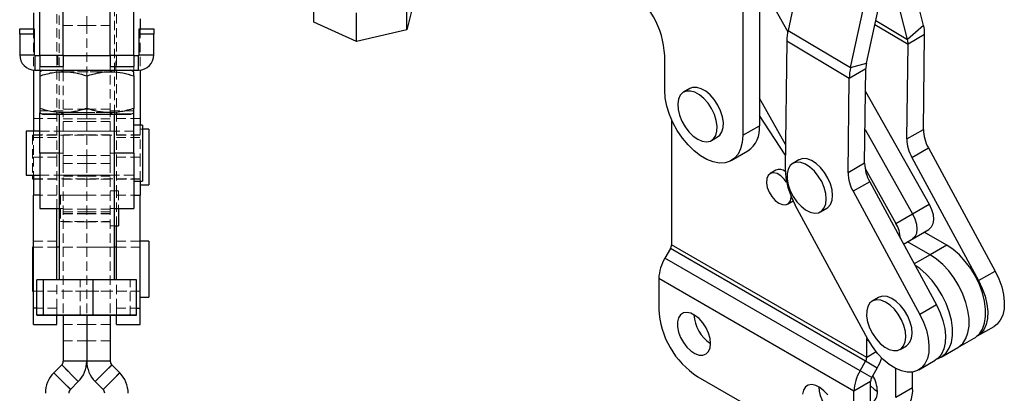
# Model space of a CAD drawing. Header units: millimetres. Extents: x 30 to 362, y 8 to 290.
# Tile 10 of 17: x 221 to 355, y 145 to 196. Entities that reach past the tile are written whole.
import ezdxf

# ---------------------------------------------------------------- set-up
doc = ezdxf.new("R2010")
doc.units = ezdxf.units.MM
doc.linetypes.add('HIDDEN', pattern=[1.905, 1.27, -0.635])

msp = doc.modelspace()

# ---------------------------------------------------------------- linework, layer by layer
at = {"color": 7, "linetype": 'HIDDEN', "lineweight": 18}
for p, q in [((226.381716, 215.287368), (226.381716, 182.812169)), ((233.881716, 182.812169), (233.881716, 215.287368)), ((230.131716, 194.877688), (230.131716, 206.321598)), ((226.081716, 198.321044), (226.081716, 176.969678)), ((234.181716, 198.321044), (234.181716, 176.969678)), ((223.006716, 194.436878), (221.019216, 194.436878)), ((222.894216, 194.437456), (222.894216, 188.820387)), ((230.131716, 194.877688), (226.944216, 194.877688)), ((230.131716, 188.026586), (230.131716, 194.877688)), ((233.319216, 194.877688), (230.131716, 194.877688)), ((239.244216, 194.436878), (237.256716, 194.436878)), ((237.369216, 194.437456), (237.369216, 188.820387)), ((221.019216, 193.686846), (223.006716, 193.686846)), ((237.256716, 193.686846), (239.244216, 193.686846)), ((223.006716, 190.874347), (221.019216, 190.874347)), ((223.006716, 190.874347), (223.006716, 190.87499)), ((223.081716, 190.799347), (223.081716, 190.79999)), ((223.081716, 188.811847), (223.081716, 190.799347)), ((223.081716, 190.799347), (237.181716, 190.799347)), ((226.944216, 190.800086), (223.756716, 190.800086)), ((223.756716, 190.79999), (226.944216, 190.79999)), ((226.944216, 190.797242), (223.756716, 190.797242)), ((226.194216, 190.799669), (226.194216, 188.812168)), ((236.506717, 190.800086), (233.319216, 190.800086)), ((233.319216, 190.79999), (236.506717, 190.79999)), ((236.506717, 190.797242), (233.319216, 190.797242)), ((234.069216, 188.812168), (234.069216, 190.799669)), ((237.181716, 190.799347), (237.181716, 190.79999)), ((237.181716, 190.799347), (237.181716, 188.811847)), ((237.256716, 190.874347), (237.256716, 190.87499)), ((239.244216, 190.874347), (237.256716, 190.874347)), ((223.756716, 188.811847), (223.756716, 189.30015)), ((224.13116, 188.811847), (236.132272, 188.811847)), ((226.62677, 188.812168), (226.944216, 188.58989)), ((226.944216, 188.58989), (226.944216, 189.30015)), ((233.319216, 188.58989), (233.319216, 189.30015)), ((233.319216, 188.58989), (233.636662, 188.812168)), ((236.506717, 188.811847), (236.506717, 189.30015)), ((226.944216, 188.58989), (226.944216, 183.034446)), ((233.319216, 183.034446), (233.319216, 188.58989)), ((223.756716, 183.296921), (223.756716, 183.598224)), ((226.944216, 183.296921), (223.756716, 183.296921)), ((223.756716, 183.028675), (223.756716, 183.296921)), ((230.131716, 183.521599), (226.944216, 183.521599)), ((230.131716, 183.598382), (230.131716, 183.597752)), ((230.131716, 183.521599), (230.131716, 183.597752)), ((230.131716, 183.521599), (230.131716, 181.822199)), ((233.319216, 183.521599), (230.131716, 183.521599)), ((236.506717, 183.296921), (233.319216, 183.296921)), ((236.506717, 183.296921), (236.506717, 183.598224)), ((236.506717, 183.028675), (236.506717, 183.296921)), ((226.081716, 182.241995), (222.894216, 182.241995)), ((226.944216, 183.034446), (226.62677, 182.812169)), ((226.944216, 178.596123), (226.944216, 183.034446)), ((226.944216, 182.201222), (230.131716, 182.201222)), ((230.131716, 182.201222), (233.319216, 182.201222)), ((233.319216, 178.596123), (233.319216, 183.034446)), ((233.636662, 182.812169), (233.319216, 183.034446)), ((234.181716, 182.241995), (237.369216, 182.241995)), ((226.944216, 181.822199), (230.131716, 181.822199)), ((230.131716, 181.822199), (230.131716, 177.213307)), ((230.131716, 181.822199), (233.319216, 181.822199)), ((237.369216, 181.309099), (237.369216, 176.969678)), ((237.706716, 180.795885), (237.369216, 180.795885)), ((222.744216, 179.984948), (222.744216, 174.545037)), ((237.369216, 179.984948), (222.744216, 179.984948)), ((222.894216, 180.498162), (222.894216, 176.969678)), ((226.081716, 180.008385), (222.894216, 180.008385)), ((226.081716, 179.65994), (222.894216, 179.65994)), ((226.944216, 180.521599), (223.756716, 180.521599)), ((236.506717, 180.498162), (223.756716, 180.498162)), ((230.131716, 180.521599), (226.944216, 180.521599)), ((230.131716, 180.008385), (226.944216, 180.008385)), ((233.319216, 180.521599), (230.131716, 180.521599)), ((233.319216, 180.008385), (230.131716, 180.008385)), ((236.506717, 180.521599), (233.319216, 180.521599)), ((237.369216, 180.008385), (234.181716, 180.008385)), ((234.181716, 179.65994), (237.369216, 179.65994)), ((226.944216, 178.596123), (226.944216, 177.213307)), ((233.319216, 178.596123), (233.319216, 177.213307)), ((226.081716, 176.969678), (222.894216, 176.969678)), ((222.894216, 176.969678), (222.894216, 174.545037)), ((226.944216, 177.521278), (223.756716, 177.521278)), ((226.081716, 176.969678), (226.081716, 171.805567)), ((226.944216, 177.521921), (226.381716, 177.521921)), ((226.944216, 177.213307), (230.131716, 177.213307)), ((226.944216, 177.213307), (226.944216, 176.138157)), ((230.131716, 177.213307), (230.131716, 176.138157)), ((230.131716, 177.213307), (233.319216, 177.213307)), ((233.881716, 177.521921), (233.319216, 177.521921)), ((236.506717, 177.521278), (233.319216, 177.521278)), ((233.319216, 177.213307), (233.319216, 176.138157)), ((234.181716, 176.969678), (237.369216, 176.969678)), ((234.181716, 176.969678), (234.181716, 171.805567)), ((237.369216, 176.969678), (237.369216, 173.734099)), ((226.944216, 176.138157), (230.131716, 176.138157)), ((226.944216, 176.138157), (226.944216, 155.511929)), ((230.131716, 176.138157), (230.131716, 155.511872)), ((230.131716, 176.138157), (233.319216, 176.138157)), ((233.319216, 176.138157), (233.319216, 155.511929)), ((222.894216, 174.031823), (237.369216, 174.031823)), ((222.894216, 174.008385), (226.081716, 174.008385)), ((223.756716, 174.545037), (236.506717, 174.545037)), ((223.756716, 174.521599), (226.944216, 174.521599)), ((226.944216, 174.5216), (230.131716, 174.5216)), ((230.131716, 174.401677), (226.944216, 174.401677)), ((226.944216, 174.008385), (230.131716, 174.008385)), ((230.131716, 174.5216), (233.319216, 174.5216)), ((233.319216, 174.401677), (230.131716, 174.401677)), ((230.131716, 174.008385), (233.319216, 174.008385)), ((233.319216, 174.521599), (236.506717, 174.521599)), ((234.181716, 174.008385), (237.369216, 174.008385)), ((226.081716, 171.805567), (223.756716, 171.805567)), ((226.081716, 170.021599), (226.081716, 171.805567)), ((226.569216, 171.807537), (226.569216, 168.235662)), ((233.319216, 171.807537), (226.569216, 171.807537)), ((230.131716, 171.8216), (226.944216, 171.8216)), ((233.319216, 171.8216), (230.131716, 171.8216)), ((234.444216, 172.40285), (233.319216, 172.40285)), ((234.181716, 167.64035), (234.181716, 171.805567)), ((234.181716, 171.805567), (236.506717, 171.805567)), ((234.444216, 172.40285), (234.444216, 170.021599)), ((226.381716, 170.021599), (226.944216, 170.021599)), ((226.944216, 169.931789), (230.131716, 169.931789)), ((230.131716, 169.931789), (233.319216, 169.931789)), ((233.319216, 170.021599), (233.881716, 170.021599)), ((230.131716, 169.551374), (226.944216, 169.551374)), ((230.131716, 169.316083), (226.944216, 169.316083)), ((226.944216, 169.315494), (230.131716, 169.315494)), ((226.944216, 169.2716), (230.131716, 169.2716)), ((233.319216, 169.551374), (230.131716, 169.551374)), ((233.319216, 169.316083), (230.131716, 169.316083)), ((230.131716, 169.315494), (233.319216, 169.315494)), ((230.131716, 169.2716), (233.319216, 169.2716)), ((226.569216, 168.235662), (233.319216, 168.235662)), ((226.944216, 168.2216), (230.131716, 168.2216)), ((230.131716, 168.2216), (233.319216, 168.2216)), ((233.319216, 167.64035), (233.881716, 167.64035)), ((226.081716, 165.574135), (222.894216, 165.574135)), ((226.081716, 164.7716), (222.894216, 164.7716)), ((226.081716, 164.748162), (222.894216, 164.748162)), ((233.881716, 164.748162), (226.381716, 164.748162)), ((230.131716, 164.7716), (226.944216, 164.7716)), ((233.319216, 164.7716), (230.131716, 164.7716)), ((234.181716, 165.574135), (237.369216, 165.574135)), ((237.369216, 164.7716), (234.181716, 164.7716)), ((237.369216, 164.748162), (234.181716, 164.748162)), ((223.360913, 160.312044), (229.247872, 160.311855)), ((226.081716, 156.486187), (226.081716, 160.312391)), ((226.381716, 160.312396), (226.381716, 160.312168)), ((229.247872, 160.311855), (236.018676, 160.311979)), ((229.247872, 155.511855), (229.247872, 160.311855)), ((233.881716, 160.312168), (233.881716, 160.312389)), ((234.181716, 156.486187), (234.181716, 160.31238)), ((236.018676, 160.311979), (236.90252, 160.312292)), ((236.018676, 155.511979), (236.018676, 160.311979)), ((222.894216, 158.795037), (237.369216, 158.795037)), ((222.894216, 158.771599), (226.081716, 158.771599)), ((226.944216, 158.7716), (230.131716, 158.7716)), ((230.131716, 158.7716), (233.319216, 158.7716)), ((234.181716, 158.771599), (237.369216, 158.771599)), ((226.081716, 156.486187), (223.360913, 156.486187)), ((226.081716, 155.511957), (226.081716, 156.486187)), ((234.181716, 155.511946), (234.181716, 156.486187)), ((234.181716, 156.486187), (236.90252, 156.486187)), ((226.944216, 154.2716), (230.131716, 154.2716)), ((230.131716, 154.2716), (233.319216, 154.2716)), ((226.944216, 152.0216), (230.131716, 152.0216)), ((230.131716, 152.0216), (233.319216, 152.0216)), ((226.724546, 148.761485), (228.978449, 146.507583)), ((226.944216, 149.291815), (230.131716, 149.291815)), ((230.131716, 149.291815), (233.319216, 149.291815)), ((231.284983, 146.507583), (233.538886, 148.761485)), ((225.659983, 147.696922), (227.913886, 145.44302)), ((232.349546, 145.44302), (234.603449, 147.696922))]:
    msp.add_line(p, q, dxfattribs=at)
at = {"color": 7, "linetype": 'Continuous', "lineweight": 25}
for p, q in [((223.756716, 190.800215), (223.756716, 207.300213)), ((226.944216, 190.800215), (226.944216, 207.300213)), ((233.319216, 190.800215), (233.319216, 207.300213)), ((236.506717, 190.800215), (236.506717, 207.300213)), ((327.822894, 205.274099), (325.411238, 194.20444)), ((343.823689, 194.887406), (341.860188, 202.59171)), ((321.30884, 201.206139), (325.371734, 194.012245)), ((333.895518, 189.155995), (336.447307, 200.868879)), ((336.063656, 189.74443), (338.530547, 201.067622)), ((341.637621, 192.962212), (339.479607, 201.429742)), ((321.504128, 199.446556), (321.503453, 181.258499)), ((260.976672, 195.303193), (260.976818, 199.222504)), ((274.637059, 198.472495), (273.599348, 194.265236)), ((273.599348, 194.265236), (273.599494, 198.184548)), ((319.250225, 198.145405), (319.249551, 179.957348)), ((222.894216, 196.595037), (222.894216, 194.437456)), ((237.369216, 195.784099), (237.369216, 194.437456)), ((266.769154, 192.680585), (260.976672, 195.303193)), ((266.769154, 192.680585), (266.7693, 196.599897)), ((221.019216, 194.437456), (223.006716, 194.437456)), ((221.019216, 193.687488), (221.019216, 194.437456)), ((223.006716, 194.437456), (223.006716, 193.687488)), ((237.256716, 194.437456), (239.244216, 194.437456)), ((237.256716, 193.687488), (237.256716, 194.437456)), ((239.244216, 194.437456), (239.244216, 193.687488)), ((273.599348, 194.265236), (266.769154, 192.680585)), ((325.411238, 194.20444), (333.895518, 189.155995)), ((343.823689, 194.887406), (341.637621, 192.962212)), ((223.006716, 193.687488), (221.019216, 193.687488)), ((221.019216, 193.687488), (221.019216, 190.87499)), ((223.006716, 193.687488), (223.006716, 190.87499)), ((239.244216, 193.687488), (237.256716, 193.687488)), ((237.256716, 190.87499), (237.256716, 193.687488)), ((239.244216, 190.87499), (239.244216, 193.687488)), ((325.23971, 192.779008), (325.007678, 175.478696)), ((325.23971, 192.779008), (333.723989, 187.730564)), ((343.95936, 193.639318), (341.705457, 192.338168)), ((343.786628, 180.760409), (343.95936, 193.639318)), ((341.532725, 179.459258), (341.705457, 192.338168)), ((221.019216, 190.87499), (223.006716, 190.87499)), ((221.019216, 190.874347), (221.019216, 190.87499)), ((223.081716, 190.79999), (223.081716, 188.81249)), ((223.081716, 190.79999), (223.756716, 190.79999)), ((226.944216, 190.800215), (223.756716, 190.800215)), ((223.756716, 190.800215), (223.756716, 189.30015)), ((226.944216, 190.800215), (226.944216, 189.30015)), ((226.944216, 190.79999), (233.319216, 190.79999)), ((236.506717, 190.800215), (233.319216, 190.800215)), ((233.319216, 190.800215), (233.319216, 189.30015)), ((236.506717, 190.800215), (236.506717, 189.30015)), ((236.506717, 190.79999), (237.181716, 190.79999)), ((237.181716, 188.81249), (237.181716, 190.79999)), ((237.256716, 190.87499), (239.244216, 190.87499)), ((239.244216, 190.874347), (239.244216, 190.87499)), ((308.642949, 186.080934), (308.643123, 190.796356)), ((222.894216, 188.820387), (222.894216, 180.498162)), ((223.081716, 188.81249), (237.181716, 188.81249)), ((223.081716, 188.811847), (223.081716, 188.81249)), ((223.081716, 188.811847), (224.13116, 188.811847)), ((223.756716, 189.30015), (226.944216, 189.30015)), ((224.131716, 188.812168), (223.756716, 188.595662)), ((223.756716, 188.709145), (223.756716, 188.811847)), ((233.319216, 189.30015), (236.506717, 189.30015)), ((236.506717, 188.595662), (236.131716, 188.812168)), ((236.132272, 188.811847), (237.181716, 188.811847)), ((236.506717, 188.707411), (236.506717, 188.811847)), ((237.181716, 188.811847), (237.181716, 188.81249)), ((237.369216, 188.820387), (237.369216, 181.309099)), ((333.723989, 187.730564), (335.977892, 189.031715)), ((333.895518, 189.155995), (336.063656, 189.74443)), ((335.80516, 176.152805), (335.977892, 189.031715)), ((223.756716, 188.026428), (223.756716, 183.598224)), ((230.131716, 188.026586), (230.131716, 183.598382)), ((236.506717, 188.026428), (236.506717, 183.598224)), ((333.551257, 174.851655), (333.723989, 187.730564)), ((312.052654, 186.299301), (311.204126, 185.809456)), ((325.051255, 178.727824), (321.503593, 185.009432)), ((335.935772, 185.891182), (344.572804, 170.598166)), ((223.756716, 183.028675), (224.131716, 182.812169)), ((223.756716, 177.521921), (223.756716, 183.028675)), ((226.381716, 182.812169), (226.381716, 160.312396)), ((233.881716, 160.312389), (233.881716, 182.812169)), ((236.131716, 182.812169), (236.506717, 183.028675)), ((236.506717, 177.521921), (236.506717, 183.028675)), ((309.57076, 182.084602), (309.57076, 165.096587)), ((325.032359, 177.318917), (321.503504, 182.626046)), ((237.706716, 181.309099), (236.506717, 181.309099)), ((237.706716, 181.309099), (237.706716, 174.112744)), ((238.569217, 180.795885), (237.706716, 180.795885)), ((238.569217, 180.795885), (238.569217, 173.220885)), ((319.249551, 179.957348), (321.503453, 181.258499)), ((335.866442, 180.721954), (342.318901, 169.297016)), ((341.532725, 179.459258), (343.786628, 180.760409)), ((223.756716, 180.498162), (221.881716, 180.498162)), ((221.881716, 180.498162), (221.881716, 174.842611)), ((314.991318, 179.249136), (315.839846, 179.738981)), ((342.223227, 176.952286), (344.47713, 178.253437)), ((344.47713, 178.253437), (353.544341, 161.517413)), ((223.756716, 177.521921), (223.756716, 170.021599)), ((236.506717, 177.521921), (236.506717, 170.021599)), ((317.695945, 176.523774), (319.949848, 177.824925)), ((326.880291, 176.616276), (326.031763, 176.126431)), ((342.223227, 176.952286), (351.290438, 160.216263)), ((335.80516, 176.152805), (333.551257, 174.851655)), ((335.862655, 175.436674), (340.064998, 167.995865)), ((221.881716, 174.842611), (221.881716, 174.545037)), ((221.881716, 174.545037), (223.756716, 174.545037)), ((222.744216, 174.545037), (222.744216, 174.031823)), ((222.744216, 174.031823), (222.894216, 174.031823)), ((222.894216, 174.545037), (222.894216, 171.805567)), ((237.706716, 174.112744), (237.706716, 173.734099)), ((323.759804, 175.207143), (322.964309, 174.747913)), ((236.506717, 173.734099), (237.706716, 173.734099)), ((237.369216, 173.734099), (237.369216, 171.805567)), ((237.369216, 173.220885), (238.569217, 173.220885)), ((336.495662, 173.645833), (334.241759, 172.344683)), ((336.495662, 173.645833), (345.562873, 156.90981)), ((222.894216, 156.486187), (222.894216, 171.805567)), ((237.369216, 156.486187), (237.369216, 171.805567)), ((334.241759, 172.344683), (343.30897, 155.608659)), ((223.756716, 170.021599), (226.381716, 170.021599)), ((226.081716, 160.312391), (226.081716, 170.021599)), ((233.881716, 170.021599), (236.506717, 170.021599)), ((234.444216, 170.021599), (234.444216, 167.64035)), ((325.345366, 170.623356), (326.089271, 171.052803)), ((336.24996, 152.263058), (326.388681, 170.464753)), ((329.818955, 169.566111), (330.667483, 170.055955)), ((342.318901, 169.297016), (344.572804, 170.598166)), ((340.064998, 167.995865), (342.318901, 169.297016)), ((233.881716, 167.64035), (234.444216, 167.64035)), ((234.181716, 160.31238), (234.181716, 167.64035)), ((341.084022, 165.176756), (344.548241, 167.176607)), ((346.959032, 165.031709), (343.8959, 166.800017)), ((222.894216, 164.748162), (222.744216, 164.748162)), ((222.744216, 164.748162), (222.744216, 163.976135)), ((226.381716, 164.748162), (226.081716, 164.748162)), ((234.181716, 164.748162), (233.881716, 164.748162)), ((238.569217, 165.5591), (237.369216, 165.5591)), ((238.569217, 165.5591), (238.569217, 164.576741)), ((238.569217, 164.576741), (238.569217, 157.9841)), ((309.41543, 164.573881), (308.66267, 163.270063)), ((335.931935, 149.266229), (309.41543, 164.573881)), ((336.087265, 149.788935), (309.57076, 165.096587)), ((344.705129, 163.730558), (341.641997, 165.498867)), ((346.959032, 165.031709), (344.705129, 163.730558)), ((222.744216, 163.976135), (222.744216, 158.795037)), ((335.179175, 147.96241), (308.66267, 163.270063)), ((334.363692, 145.218202), (307.847187, 160.525854)), ((307.847187, 160.525854), (307.847187, 156.354285)), ((351.290438, 160.216263), (353.544341, 161.517413)), ((224.244756, 160.312357), (223.360913, 160.312044)), ((223.360913, 155.512045), (223.360913, 160.312044)), ((231.01556, 160.312482), (224.244756, 160.312357)), ((224.244756, 155.512358), (224.244756, 160.312357)), ((231.01556, 155.512481), (231.01556, 160.312482)), ((236.90252, 160.312292), (231.01556, 160.312482)), ((236.90252, 155.512292), (236.90252, 160.312292)), ((222.744216, 158.795037), (222.894216, 158.795037)), ((237.369216, 157.9841), (238.569217, 157.9841)), ((337.693846, 157.932286), (336.845318, 157.442441)), ((337.787951, 157.981462), (337.693846, 157.932286)), ((345.562873, 156.90981), (343.30897, 155.608659)), ((222.894216, 154.280161), (222.894216, 156.486187)), ((224.244756, 155.512358), (223.360913, 155.512045)), ((223.360913, 155.512045), (229.247872, 155.511855)), ((231.01556, 155.512481), (224.244756, 155.512358)), ((226.081716, 154.280161), (226.081716, 155.511957)), ((226.944216, 155.511929), (226.944216, 149.291815)), ((229.247872, 155.511855), (236.018676, 155.511979)), ((230.131716, 155.511872), (230.131716, 149.291815)), ((236.90252, 155.512292), (231.01556, 155.512481)), ((233.319216, 155.511929), (233.319216, 149.291815)), ((234.181716, 154.280161), (234.181716, 155.511946)), ((236.018676, 155.511979), (236.90252, 155.512292)), ((237.369216, 154.280161), (237.369216, 156.486187)), ((222.894216, 154.280161), (226.081716, 154.280161)), ((234.181716, 154.280161), (237.369216, 154.280161)), ((351.135659, 152.697632), (353.389562, 153.998782)), ((336.087265, 149.788935), (336.087265, 152.017915)), ((340.63251, 150.882121), (341.481038, 151.371966)), ((348.454824, 151.111136), (350.708727, 152.412287)), ((346.200921, 149.809986), (348.454824, 151.111136)), ((226.724546, 148.761485), (225.659983, 147.696922)), ((228.978449, 146.507583), (226.724546, 148.761485)), ((230.131716, 149.291815), (226.944216, 149.291815)), ((233.319216, 149.291815), (230.131716, 149.291815)), ((233.538886, 148.761485), (231.284983, 146.507583)), ((233.538886, 148.761485), (234.603449, 147.696922)), ((335.179175, 147.96241), (335.931935, 149.266229)), ((337.525685, 148.345878), (335.931935, 149.266229)), ((343.154191, 148.090029), (345.408094, 149.391179)), ((227.913886, 145.44302), (225.659983, 147.696922)), ((234.603449, 147.696922), (232.349546, 145.44302)), ((313.150489, 147.168697), (329.060391, 137.984106)), ((336.772925, 147.04206), (335.179175, 147.96241)), ((336.772925, 147.04206), (337.525685, 148.345878)), ((340.06474, 144.337778), (340.06474, 148.269375)), ((342.318643, 145.638928), (342.318643, 147.803033)), ((228.978449, 146.507583), (227.913886, 145.44302)), ((231.284983, 146.507583), (232.349546, 145.44302)), ((336.617595, 146.519352), (334.363692, 145.218202)), ((336.617595, 142.347783), (336.617595, 146.519352)), ((334.363692, 141.046632), (334.363692, 145.218202)), ((342.318643, 145.638928), (340.06474, 144.337778))]:
    msp.add_line(p, q, dxfattribs=at)
at = {"color": 8, "linetype": 'Continuous', "lineweight": 25}
for p, q in [((337.323899, 195.529027), (341.637621, 192.962212)), ((337.21133, 195.012331), (341.705457, 192.338168)), ((226.381716, 177.521921), (223.756716, 177.521921)), ((236.506717, 177.521921), (233.881716, 177.521921)), ((223.756716, 171.805567), (222.894216, 171.805567)), ((236.506717, 171.805567), (237.369216, 171.805567)), ((344.705129, 163.730558), (342.543588, 162.482728)), ((223.360913, 156.486187), (222.894216, 156.486187)), ((236.90252, 156.486187), (237.369216, 156.486187)), ((336.313006, 152.148233), (336.087265, 152.017915)), ((337.391667, 150.54195), (336.087265, 149.788935)), ((338.358761, 149.494188), (338.100428, 149.64332))]:
    msp.add_line(p, q, dxfattribs=at)
at = {"color": 7, "linetype": 'HIDDEN', "lineweight": 18, "flags": 128}
for points in [[(230.131716, 190.799499), (230.876893, 190.799502), (231.595137, 190.799512), (232.260489, 190.799526), (232.848902, 190.799546), (233.339109, 190.799571), (233.713392, 190.799599), (233.958224, 190.799628), (234.064756, 190.79966), (234.029138, 190.799692), (233.852657, 190.799723), (233.541691, 190.799752), (233.10748, 190.799779), (232.565717, 190.799801), (231.935983, 190.799818), (231.241038, 190.799831), (230.505999, 190.799836), (229.757433, 190.799836), (229.022394, 190.799831), (228.327449, 190.799818), (227.697715, 190.799801), (227.155952, 190.799779), (226.721741, 190.799752), (226.410776, 190.799723), (226.234294, 190.799692), (226.198676, 190.79966), (226.305208, 190.799628), (226.55004, 190.799599), (226.924323, 190.799571), (227.41453, 190.799546), (228.002943, 190.799526), (228.668295, 190.799512), (229.386539, 190.799502), (230.131716, 190.799499)], [(236.131716, 188.812168), (236.131716, 188.812168), (236.057846, 188.812128), (235.838055, 188.812089), (235.477756, 188.812051), (234.985818, 188.812018), (234.374357, 188.811987), (233.658428, 188.81196), (232.855659, 188.811939), (231.985818, 188.811924), (231.070323, 188.811914), (230.131716, 188.811911), (229.193109, 188.811914), (228.277614, 188.811924), (227.407773, 188.811939), (226.605005, 188.81196), (225.889076, 188.811987), (225.277614, 188.812018), (224.785677, 188.812051), (224.425377, 188.812089), (224.205586, 188.812128), (224.131716, 188.812168), (224.131716, 188.812168)], [(230.131716, 188.811999), (230.876893, 188.812002), (231.595137, 188.812012), (232.260489, 188.812026), (232.848902, 188.812045), (233.339109, 188.812071), (233.713392, 188.812099), (233.958224, 188.812128), (234.064756, 188.81216), (234.029138, 188.812192), (233.852657, 188.812223), (233.541691, 188.812252), (233.10748, 188.812279), (232.565717, 188.812301), (231.935983, 188.812318), (231.241038, 188.81233), (230.505999, 188.812336), (229.757433, 188.812336), (229.022394, 188.81233), (228.327449, 188.812318), (227.697715, 188.812301), (227.155952, 188.812279), (226.721741, 188.812252), (226.410776, 188.812223), (226.234294, 188.812192), (226.198676, 188.81216), (226.305208, 188.812128), (226.55004, 188.812099), (226.924323, 188.812071), (227.41453, 188.812045), (228.002943, 188.812026), (228.668295, 188.812012), (229.386539, 188.812002), (230.131716, 188.811999)], [(230.131716, 188.812018), (230.837257, 188.812022), (231.513912, 188.81203), (232.133981, 188.812045), (232.672076, 188.812065), (233.106169, 188.812089), (233.418487, 188.812115), (233.596245, 188.812146), (233.632164, 188.812175), (233.524774, 188.812206), (233.278473, 188.812234), (232.903342, 188.812261), (232.414742, 188.812282), (231.832673, 188.8123), (231.180968, 188.812311), (230.486306, 188.812318), (229.777127, 188.812318), (229.082465, 188.812311), (228.430759, 188.8123), (227.848691, 188.812282), (227.36009, 188.812261), (226.98496, 188.812234), (226.738658, 188.812206), (226.631269, 188.812175), (226.667188, 188.812146), (226.844946, 188.812115), (227.157264, 188.812089), (227.591357, 188.812065), (228.129452, 188.812045), (228.74952, 188.81203), (229.426176, 188.812022), (230.131716, 188.812018)], [(227.107477, 188.589933), (227.060401, 188.589926), (226.948891, 188.589897), (226.986207, 188.589868), (227.075316, 188.589851)], [(227.167306, 188.58984), (227.170603, 188.58984), (227.493458, 188.589813), (227.939674, 188.589791), (228.488388, 188.589773), (229.113943, 188.58976), (229.787087, 188.589755), (230.476346, 188.589755), (231.14949, 188.58976), (231.775044, 188.589773), (232.323758, 188.589791), (232.769975, 188.589813), (233.09283, 188.58984), (233.277226, 188.589868), (233.314541, 188.589897), (233.203032, 188.589926), (232.947911, 188.589954), (232.561108, 188.589978), (232.060709, 188.589999), (231.470113, 188.590014), (230.816934, 188.590023), (230.131716, 188.590027), (230.131716, 188.590027)], [(230.131716, 188.590027), (229.446498, 188.590023), (228.79332, 188.590014), (228.202723, 188.589999), (227.702325, 188.589978), (227.315522, 188.589954), (227.184441, 188.589942)], [(233.881716, 182.811968), (233.658428, 182.811961), (232.855659, 182.81194), (231.985818, 182.811924), (231.070323, 182.811915), (230.131716, 182.811912), (229.193109, 182.811915), (228.277614, 182.811924), (227.407773, 182.81194), (226.605005, 182.811961), (226.381716, 182.811968)], [(230.131716, 182.812018), (230.837257, 182.812021), (231.513912, 182.812031), (232.133981, 182.812044), (232.672076, 182.812064), (233.106169, 182.812089), (233.418487, 182.812116), (233.596245, 182.812145), (233.632164, 182.812176), (233.524774, 182.812205), (233.278473, 182.812234), (232.903342, 182.81226), (232.414742, 182.812282), (231.832673, 182.8123), (231.180968, 182.812311), (230.486306, 182.812317), (229.777127, 182.812317), (229.082465, 182.812311), (228.430759, 182.8123), (227.848691, 182.812282), (227.36009, 182.81226), (226.98496, 182.812234), (226.738658, 182.812205), (226.631269, 182.812176), (226.667188, 182.812145), (226.844946, 182.812116), (227.157264, 182.812089), (227.591357, 182.812064), (228.129452, 182.812044), (228.74952, 182.812031), (229.426176, 182.812021), (230.131716, 182.812018)], [(230.131716, 183.03431), (229.446498, 183.034313), (228.79332, 183.034323), (228.202723, 183.034338), (227.702325, 183.034358), (227.315522, 183.034383), (227.060401, 183.034409), (226.948891, 183.034439), (226.986207, 183.034468), (227.170603, 183.034497), (227.493458, 183.034523), (227.939674, 183.034545), (228.488388, 183.034563), (229.113943, 183.034576), (229.787087, 183.034583), (230.476346, 183.034583), (231.14949, 183.034576), (231.775044, 183.034563), (232.323758, 183.034545), (232.769975, 183.034523), (233.09283, 183.034497), (233.102284, 183.034496)], [(233.128251, 183.0344), (232.947911, 183.034383), (232.561108, 183.034358), (232.060709, 183.034338), (231.470113, 183.034323), (230.816934, 183.034313), (230.131716, 183.03431)], [(233.14118, 183.034492), (233.277226, 183.034468), (233.314541, 183.034439), (233.203032, 183.034409), (233.184785, 183.034407)], [(232.383083, 160.312296), (232.924894, 160.312275), (233.359366, 160.31225), (233.6698, 160.312222), (233.844268, 160.312191), (233.876065, 160.31216), (233.763968, 160.312128), (233.512286, 160.312099), (233.130691, 160.312072), (232.633846, 160.312048), (232.040847, 160.31203), (231.37448, 160.312016), (230.660355, 160.312009), (229.925914, 160.312008), (229.199382, 160.312013), (228.50868, 160.312023), (227.880349, 160.312039), (227.338538, 160.312061), (226.904067, 160.312086), (226.593632, 160.312115), (226.419164, 160.312146), (226.387368, 160.312177), (226.499464, 160.312208), (226.751146, 160.312238), (227.132742, 160.312264), (227.629586, 160.312288), (228.222586, 160.312306), (228.888952, 160.312319), (229.603078, 160.312327), (230.337518, 160.312329), (231.06405, 160.312324), (231.754753, 160.312313), (232.383083, 160.312296)]]:
    msp.add_lwpolyline(points, dxfattribs=at)
at = {"color": 7, "linetype": 'Continuous', "lineweight": 25, "flags": 128}
for points in [[(224.131716, 188.812168), (224.205586, 188.812209), (224.425377, 188.812248), (224.785677, 188.812284), (225.277614, 188.812319), (225.889076, 188.81235), (226.605005, 188.812377), (227.407773, 188.812398), (228.277614, 188.812413), (229.193109, 188.812423), (230.131716, 188.812425)], [(230.131716, 188.812425), (231.070323, 188.812423), (231.985818, 188.812413), (232.855659, 188.812398), (233.658428, 188.812377), (234.374357, 188.81235), (234.985818, 188.812319), (235.477756, 188.812284), (235.838055, 188.812248), (236.057846, 188.812209), (236.131716, 188.812168)], [(319.249551, 179.957348), (319.177183, 178.991142), (318.962129, 178.134809), (318.610255, 177.411708), (318.13116, 176.841564), (317.537911, 176.439927), (316.84669, 176.217754), (316.076353, 176.181106), (315.247913, 176.330981), (314.383966, 176.663292), (313.50808, 177.168973), (312.644146, 177.834232), (311.81573, 178.640922), (311.045429, 179.567038), (310.354254, 180.587319), (309.76106, 181.673933), (309.282027, 182.797241), (308.930222, 183.926602), (308.715242, 185.03121), (308.642949, 186.080934)], [(311.930489, 180.419656), (312.517834, 179.844776), (313.136442, 179.414619), (313.752961, 179.152375), (314.334157, 179.072182), (314.848695, 179.178362), (315.268839, 179.465193), (315.571937, 179.91721), (315.741649, 180.510045), (315.768827, 181.211739), (315.652005, 181.984462), (315.397481, 182.786558), (315.018976, 183.574784), (314.536896, 184.306648), (313.977229, 184.942695), (313.370148, 185.448635), (312.748381, 185.797192), (312.145446, 185.969576), (311.59385, 185.956494), (311.123327, 185.75865), (310.759244, 185.386712), (310.52123, 184.860729), (310.422114, 184.209058), (310.467242, 183.466831), (310.654179, 182.674061), (310.972849, 181.873487), (311.406071, 181.108267), (311.930489, 180.419656)], [(315.839846, 179.738981), (316.117366, 179.955038), (316.420465, 180.407054), (316.590177, 180.99989), (316.617355, 181.701583), (316.500533, 182.474307), (316.246008, 183.276402), (315.867503, 184.064629), (315.385423, 184.796493), (314.825757, 185.43254), (314.218676, 185.938479), (313.596908, 186.287037), (312.993974, 186.45942), (312.442377, 186.446338), (312.052654, 186.299301)], [(226.381716, 182.811968), (225.889076, 182.811986), (225.277614, 182.812017), (224.785677, 182.812051), (224.425377, 182.812089), (224.205586, 182.812128), (224.131716, 182.812169), (224.205586, 182.812208), (224.425377, 182.812247), (224.785677, 182.812285), (225.277614, 182.81232), (225.889076, 182.81235), (226.605005, 182.812376), (227.407773, 182.812397), (228.277614, 182.812413), (229.193109, 182.812422), (230.131716, 182.812426)], [(230.131716, 182.812426), (231.070323, 182.812422), (231.985818, 182.812413), (232.855659, 182.812397), (233.658428, 182.812376), (234.374357, 182.81235), (234.985818, 182.81232), (235.477756, 182.812285), (235.838055, 182.812247), (236.057846, 182.812208), (236.131716, 182.812169), (236.057846, 182.812128), (235.838055, 182.812089), (235.477756, 182.812051), (234.985818, 182.812017), (234.374357, 182.811986), (233.881716, 182.811968)], [(330.667483, 170.055955), (330.830682, 170.168016), (331.170811, 170.572793), (331.38172, 171.126541), (331.452042, 171.799408), (331.377982, 172.55512), (331.163536, 173.352935), (330.820263, 174.149844), (330.36667, 174.902884), (329.827208, 175.57146), (329.230963, 176.119526), (328.610075, 176.51754), (327.99802, 176.744041), (327.427791, 176.786821), (326.930131, 176.643572), (326.880291, 176.616276)], [(328.398397, 169.529167), (328.993563, 169.39361), (329.531143, 169.444186), (329.982153, 169.678171), (330.322282, 170.082948), (330.533192, 170.636696), (330.603514, 171.309563), (330.529454, 172.065275), (330.315008, 172.863091), (329.971735, 173.659999), (329.518141, 174.413039), (328.97868, 175.081615), (328.382435, 175.629682), (327.761547, 176.027695), (327.149492, 176.254196), (326.579263, 176.296976), (326.081602, 176.153727), (325.68334, 175.832172), (325.405945, 175.349647), (325.264372, 174.732164), (325.266254, 174.013011), (325.411488, 173.23096), (325.692247, 172.42817), (326.093392, 171.64792), (326.5933, 170.932273), (327.165019, 170.31981), (327.777729, 169.84355), (328.398397, 169.529167)], [(325.209389, 173.592676), (324.88541, 174.015717), (324.405795, 174.463431), (323.90388, 174.75318), (323.424265, 174.859218), (323.009564, 174.772124), (322.696626, 174.499636), (322.513256, 174.065966), (322.475748, 173.509648), (322.587434, 172.880113), (322.838391, 172.233297), (323.20632, 171.626673), (323.658529, 171.114143), (324.154838, 170.741247), (324.154838, 170.741247)], [(324.154838, 170.741247), (324.651146, 170.541118), (325.103355, 170.531539), (325.471284, 170.71336), (325.722241, 171.070427), (325.833927, 171.571012), (325.836529, 171.617582)], [(344.572804, 170.598166), (344.903045, 169.893058), (345.106531, 169.179864), (345.169357, 168.507327), (345.087228, 167.92141), (344.865757, 167.462155), (344.548241, 167.176607)], [(342.318901, 169.297016), (342.649142, 168.591907), (342.852628, 167.878714), (342.915454, 167.206177), (342.833325, 166.620259), (342.611854, 166.161004), (342.294338, 165.875457)], [(342.318901, 169.297016), (342.649142, 168.591907), (342.852628, 167.878714), (342.915454, 167.206177), (342.833325, 166.620259), (342.611854, 166.161004), (342.294338, 165.875457)], [(350.708727, 152.412287), (350.860797, 152.507501), (351.398778, 152.995101), (351.815652, 153.64398), (352.100053, 154.436437), (352.244219, 155.350859), (352.244219, 156.3623), (352.100053, 157.443171), (351.815652, 158.563991), (351.398778, 159.694183), (350.860797, 160.802922), (350.216387, 161.859962), (349.483123, 162.836473), (348.68101, 163.705814), (347.831926, 164.444274), (346.959032, 165.031709)], [(348.454824, 151.111136), (348.606894, 151.206351), (349.144875, 151.69395), (349.56175, 152.342829), (349.84615, 153.135287), (349.990316, 154.049708), (349.990316, 155.061149), (349.84615, 156.142021), (349.56175, 157.26284), (349.144875, 158.393033), (348.606894, 159.501771), (347.962484, 160.558812), (347.22922, 161.535322), (346.427107, 162.404663), (345.578023, 163.143123), (344.705129, 163.730558)], [(348.454824, 151.111136), (348.606894, 151.206351), (349.144875, 151.69395), (349.56175, 152.342829), (349.84615, 153.135287), (349.990316, 154.049708), (349.990316, 155.061149), (349.84615, 156.142021), (349.56175, 157.26284), (349.144875, 158.393033), (348.606894, 159.501771), (347.962484, 160.558812), (347.22922, 161.535322), (346.427107, 162.404663), (345.578023, 163.143123), (344.705129, 163.730558)], [(345.695289, 149.587947), (345.708581, 149.59218), (346.352991, 149.9052), (346.890972, 150.3928), (347.307847, 151.041679), (347.592247, 151.834136), (347.736413, 152.748558), (347.736413, 153.759999), (347.592247, 154.84087), (347.307847, 155.96169), (346.890972, 157.091882), (346.352991, 158.200621), (345.708581, 159.257661), (344.975317, 160.234172), (344.173204, 161.103513), (343.32412, 161.841973), (342.630412, 162.322469)], [(353.544341, 161.517413), (354.048665, 160.46216), (354.430422, 159.388142), (354.678015, 158.327995), (354.783918, 157.313929), (354.744915, 156.376757), (354.562193, 155.544954), (354.241301, 154.843793), (353.791988, 154.294581), (353.389562, 153.998782)], [(351.290438, 160.216263), (351.794762, 159.161009), (352.176519, 158.086992), (352.424112, 157.026845), (352.530015, 156.012779), (352.491012, 155.075607), (352.30829, 154.243803), (351.987398, 153.542642), (351.538085, 152.99343), (351.05558, 152.653548)], [(341.481038, 151.371966), (341.605041, 151.453606), (341.95682, 151.842649), (342.180865, 152.383152), (342.2651, 153.045975), (342.20498, 153.795387), (342.003748, 154.590986), (341.672252, 155.38988), (341.228365, 156.149002), (340.696015, 156.827427), (340.103899, 157.388582), (339.483944, 157.802212), (338.869567, 158.046021), (338.293891, 158.106865), (337.787951, 157.981462)], [(336.939423, 157.491617), (336.530494, 157.186729), (336.240622, 156.718792), (336.085434, 156.113032), (336.073293, 155.402109), (336.204859, 154.624345), (336.473037, 153.82167), (336.863367, 153.037359), (337.35481, 152.313691), (337.92087, 151.689682), (338.531031, 151.198972), (339.152397, 150.868015), (339.751475, 150.714652), (340.295965, 150.747151), (340.756513, 150.963761), (341.108292, 151.352804), (341.332337, 151.893307), (341.416572, 152.55613), (341.356452, 153.305542), (341.155219, 154.101141), (340.823724, 154.900035), (340.379837, 155.659157), (339.847486, 156.337582), (339.255371, 156.898737), (338.635415, 157.312368), (338.021039, 157.556176), (337.445363, 157.61702), (336.939423, 157.491617)], [(345.562873, 156.90981), (346.067197, 155.854556), (346.448954, 154.780539), (346.696546, 153.720392), (346.80245, 152.706326), (346.763447, 151.769154), (346.580725, 150.93735), (346.259833, 150.23619), (345.81052, 149.686977), (345.408094, 149.391179)], [(314.874061, 151.68535), (314.803251, 152.373499), (314.595268, 153.100165), (314.263183, 153.81969), (313.82786, 154.486861), (313.316653, 155.059761), (312.761682, 155.502389), (312.197819, 155.786934), (311.660493, 155.895519), (311.183466, 155.821319), (310.796712, 155.568996), (310.524532, 155.154406), (310.384028, 154.6036), (310.384028, 153.951184), (310.524532, 153.238153), (310.796712, 152.509311), (311.183466, 151.810453), (311.660493, 151.18549), (312.197819, 150.67369), (312.761682, 150.307213), (313.316653, 150.109086), (313.82786, 150.091757), (314.263183, 150.256316), (314.595268, 150.592422), (314.803251, 151.078957), (314.874061, 151.68535)], [(343.30897, 155.608659), (343.813294, 154.553406), (344.195051, 153.479389), (344.442643, 152.419241), (344.548547, 151.405175), (344.509544, 150.468003), (344.326822, 149.6362), (344.00593, 148.935039), (343.556617, 148.385827), (342.99254, 148.005248), (342.330834, 147.804869), (341.591605, 147.790777), (340.797317, 147.963399), (339.972101, 148.317492), (339.141031, 148.842297), (338.329362, 149.521866), (337.561751, 150.335553), (336.861525, 151.258633), (336.24996, 152.263058)], [(336.087265, 152.017915), (336.117835, 152.358691), (336.141685, 152.462909)], [(330.798422, 144.689964), (330.287215, 145.262864), (329.732245, 145.705492), (329.168382, 145.990037), (328.631056, 146.098622), (328.154029, 146.024422), (327.767275, 145.772098), (327.495095, 145.357508), (327.354591, 144.806703)], [(336.617594, 145.94583), (337.123333, 145.469088), (337.545673, 145.179174)]]:
    msp.add_lwpolyline(points, dxfattribs=at)
at = {"color": 7, "linetype": 'Continuous', "lineweight": 25}
for centre, radius, start, end in [((297.177682, 190.300795), 11.476146, 2.47490627, 57.5222594), ((332.419125, 192.638114), 7.180797, 167.4009516, 178.87572612), ((339.15167, 193.748125), 4.808921, 358.70351359, 13.70423801), ((339.301647, 192.392575), 2.404425, 358.70340316, 13.70434843), ((223.081716, 190.874989), 2.0625, 180, 270), ((223.081716, 190.874347), 2.0625, 180, 270), ((223.081716, 190.874989), 0.075, 180, 270), ((237.181716, 190.874989), 0.075, 270, 0), ((237.181716, 190.874989), 2.0625, 270, 0), ((237.181716, 190.874347), 2.0625, 270, 0), ((340.903366, 187.589671), 7.180759, 167.40090119, 178.87573468), ((339.567584, 188.961268), 3.590383, 167.40090724, 178.87572863), ((317.818819, 180.857432), 3.706398, 305.0968027, 6.21209154), ((349.073929, 180.868124), 5.288397, 181.16709389, 209.63148494), ((346.820026, 179.566974), 5.288397, 181.16709389, 209.63148494), ((324.260666, 174.113629), 1.202761, 51.17370827, 114.60917995), ((335.582293, 175.69413), 10.576809, 181.16711201, 209.6314605), ((341.092461, 176.260521), 5.288397, 181.16709389, 209.63148494), ((338.838558, 174.95937), 5.288397, 181.16709389, 209.63148494), ((336.35999, 165.804521), 4.304542, 2.01615705, 30.60239298), ((308.489282, 165.133532), 1.082108, 328.85633281, 358.04345289), ((313.52492, 160.331901), 5.681044, 148.85626248, 178.04352316), ((319.31261, 156.850124), 11.476139, 182.47629854, 237.52369853), ((317.456543, 155.778485), 4.840087, 182.24098296, 237.75360964), ((226.194216, 149.291815), 0.75, 315, 0), ((226.194216, 149.291815), 3.9375, 315, 360), ((234.069216, 149.291815), 3.9375, 180, 225), ((234.069216, 149.291815), 0.75, 180, 225), ((335.005787, 149.82588), 1.082108, 328.85633281, 358.04345289), ((331.888528, 151.617873), 6.517936, 329.86768075, 343.08560184), ((228.444216, 144.912689), 3.9375, 135, 180), ((231.819216, 144.912689), 3.9375, 360, 45), ((340.041424, 145.024249), 5.681044, 148.85626248, 178.04352316), ((332.862893, 144.994048), 4.686454, 2.26909877, 29.73207318), ((337.699072, 146.482409), 1.082108, 148.85631893, 178.04351444), ((228.444216, 144.912689), 0.75, 135, 180), ((231.819216, 144.912689), 0.75, 0, 45), ((334.427108, 145.98159), 4.840089, 182.24099832, 237.75360878), ((336.110567, 144.969469), 1.450408, 290.46139594, 8.33010173), ((338.568803, 145.267131), 3.768227, 305.64981625, 5.66237707)]:
    msp.add_arc(centre, radius, start, end, dxfattribs=at)
at = {"color": 7, "linetype": 'HIDDEN', "lineweight": 18}
for centre, start, end in [((223.081716, 190.874347), 180, 270), ((237.181716, 190.874347), 270, 0)]:
    msp.add_arc(centre, 0.075, start, end, dxfattribs=at)
at = {"color": 7, "linetype": 'Continuous', "lineweight": 25}
for points, knots in [([(223.756716, 188.026428), (224.310021, 188.1909), (225.428629, 188.52341), (227.085998, 188.645081), (228.670328, 188.46659), (229.64162, 188.174147), (230.131716, 188.026586)], [0, 0, 0, 0, 0.2646051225, 0.5349476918, 0.7653431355, 1, 1, 1, 1]), ([(230.131716, 188.026586), (230.685021, 188.19103), (231.803628, 188.523483), (233.460997, 188.645074), (235.045328, 188.466503), (236.01662, 188.174013), (236.506717, 188.026428)], [0, 0, 0, 0, 0.264605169, 0.53494776, 0.7653430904, 1, 1, 1, 1]), ([(223.756716, 188.556115), (223.756716, 188.562908), (223.756716, 188.583102), (223.756716, 188.339297), (223.756716, 188.098881), (223.756716, 188.026428)], [0, 0, 0, 0, 0.2614952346, 0.7774411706, 1, 1, 1, 1]), ([(236.506717, 188.026428), (236.506717, 188.098882), (236.506717, 188.335116), (236.506717, 188.580291), (236.506717, 188.560996), (236.506717, 188.554186)], [0, 0, 0, 0, 0.22255443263, 0.72562583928, 1, 1, 1, 1]), ([(230.131716, 183.598382), (229.578411, 183.433909), (228.459803, 183.101399), (226.802435, 182.979729), (225.218105, 183.158219), (224.246812, 183.450662), (223.756716, 183.598224)], [0, 0, 0, 0, 0.2646047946, 0.5349474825, 0.7653430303, 1, 1, 1, 1]), ([(223.756716, 183.598224), (223.756716, 183.525746), (223.756716, 183.289435), (223.756716, 183.044121), (223.756716, 183.063354), (223.756716, 183.070146)], [0, 0, 0, 0, 0.2224970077, 0.7254422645, 1, 1, 1, 1]), ([(236.506717, 183.598224), (235.953411, 183.43378), (234.834801, 183.101325), (233.177437, 182.979735), (231.593105, 183.158306), (230.621813, 183.450796), (230.131716, 183.598382)], [0, 0, 0, 0, 0.2646049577, 0.5349479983, 0.7653433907, 1, 1, 1, 1]), ([(236.506717, 183.068218), (236.506717, 183.061442), (236.506717, 183.04131), (236.506717, 183.285251), (236.506717, 183.525747), (236.506717, 183.598224)], [0, 0, 0, 0, 0.2616820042, 0.7774986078, 1, 1, 1, 1])]:
    msp.add_open_spline(points, degree=3, knots=knots, dxfattribs=at)

doc.saveas('drawing.dxf')
